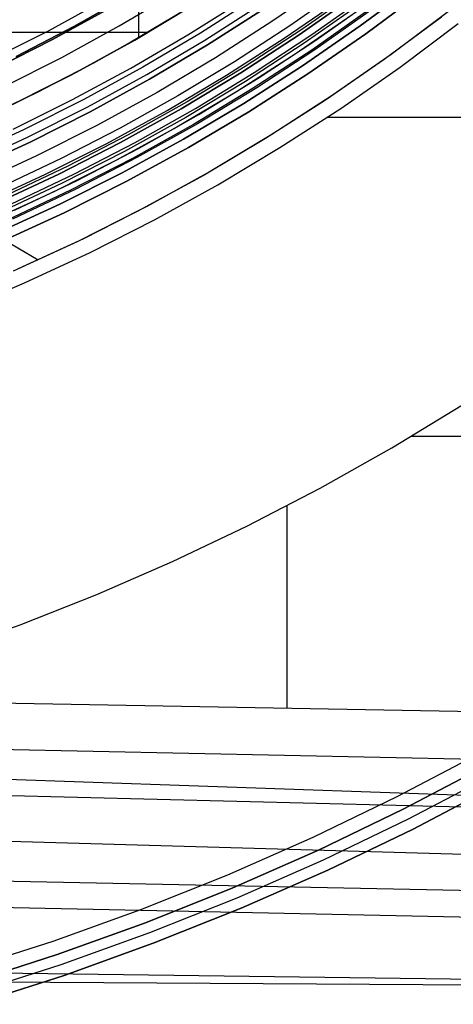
# Model space of a CAD drawing. Header units: millimetres. Extents: x 8926 to 10090, y -5004 to -3986.
# Tile 21 of 256: x 9537 to 9553, y -4449 to -4413. Entities that reach past the tile are written whole.
import ezdxf

# ---------------------------------------------------------------- set-up
doc = ezdxf.new("R2010")
doc.units = ezdxf.units.MM
for name, color, linetype in [('1', 7, 'Continuous'), ('COLOR EXT', 7, 'Continuous'), ('luz', 7, 'Continuous')]:
    doc.layers.add(name, color=color, linetype=linetype)
doc.layers.add('BLANCO METALICO', color=7, linetype='Continuous', true_color=0xededed)

msp = doc.modelspace()

# ---------------------------------------------------------------- linework, layer by layer
at = {"layer": '1', "color": 29, "true_color": 0x4d342b}
for p, q in [((9506.63, -4403.5, 34.462), (9537.912, -4421.75, 34.462)), ((9543.946, -4412.249, 60.562), (9541.915, -4413.485, 60.562)), ((9541.416, -4413.774, 42.462), (9543.49, -4412.535, 42.462)), ((9543.49, -4412.535, 51.512), (9541.416, -4413.774, 51.512)), ((9552.808, -4412.74, 46.264), (9550.722, -4414.303, 46.264)), ((9552.808, -4412.74, 34.462), (9550.722, -4414.303, 34.462)), ((9552.808, -4412.74, 40.363), (9550.722, -4414.303, 40.363)), ((9551.047, -4414.753, 65.657), (9553.149, -4413.178, 65.657)), ((9536.168, -4413.484, 63.281), (9539.062, -4413.485, 61.964)), ((9539.062, -4413.485, 61.964), (9541.915, -4413.485, 60.562)), ((9541.915, -4413.485, 59.568), (9539.911, -4414.614, 59.568)), ((9541.915, -4413.485, 60.562), (9539.911, -4414.614, 60.562)), ((9541.915, -4413.485, 60.065), (9539.911, -4414.614, 60.065)), ((9541.915, -4413.485, 60.562), (9541.915, -4413.485, 59.568)), ((9539.301, -4414.94, 42.462), (9541.416, -4413.774, 42.462)), ((9541.416, -4413.774, 51.512), (9539.301, -4414.94, 51.512)), ((9550.722, -4414.303, 46.264), (9548.583, -4415.792, 46.264)), ((9550.722, -4414.303, 34.462), (9548.583, -4415.792, 34.462)), ((9550.722, -4414.303, 40.363), (9548.583, -4415.792, 40.363)), ((9539.911, -4414.614, 59.568), (9537.87, -4415.675, 59.568)), ((9539.911, -4414.614, 60.562), (9537.871, -4415.676, 60.562)), ((9539.911, -4414.614, 60.065), (9537.871, -4415.676, 60.065)), ((9548.892, -4416.253, 65.657), (9551.047, -4414.753, 65.657)), ((9537.147, -4416.033, 42.462), (9539.301, -4414.94, 42.462)), ((9539.301, -4414.94, 51.512), (9537.147, -4416.033, 51.512)), ((9537.87, -4415.675, 59.568), (9535.796, -4416.669, 59.568)), ((9537.871, -4415.676, 60.562), (9535.796, -4416.67, 60.562)), ((9537.871, -4415.676, 60.065), (9535.796, -4416.67, 60.065)), ((9548.583, -4415.792, 46.264), (9546.393, -4417.206, 46.264)), ((9548.583, -4415.792, 34.462), (9546.393, -4417.206, 34.462)), ((9548.583, -4415.792, 40.363), (9546.393, -4417.206, 40.363)), ((9546.686, -4417.678, 65.657), (9548.892, -4416.253, 65.657)), ((9548.415, -4416.571, 65.657), (9566.705, -4416.571, 65.657)), ((9546.393, -4417.206, 46.264), (9544.155, -4418.543, 46.264)), ((9546.393, -4417.206, 34.462), (9544.155, -4418.543, 34.462)), ((9546.393, -4417.206, 40.363), (9544.155, -4418.543, 40.363)), ((9544.432, -4419.025, 65.657), (9546.686, -4417.678, 65.657)), ((9544.155, -4418.543, 46.264), (9541.873, -4419.802, 46.264)), ((9544.155, -4418.543, 34.462), (9541.873, -4419.802, 34.462)), ((9544.155, -4418.543, 40.363), (9541.873, -4419.802, 40.363)), ((9542.132, -4420.293, 65.657), (9544.432, -4419.025, 65.657)), ((9541.873, -4419.802, 46.264), (9539.548, -4420.981, 46.264)), ((9541.873, -4419.802, 34.462), (9539.548, -4420.981, 34.462)), ((9541.873, -4419.802, 40.363), (9539.548, -4420.981, 40.363)), ((9539.79, -4421.48, 65.657), (9542.132, -4420.293, 65.657)), ((9539.548, -4420.981, 46.264), (9537.183, -4422.078, 46.264)), ((9539.548, -4420.981, 34.462), (9537.183, -4422.078, 34.462)), ((9539.548, -4420.981, 40.363), (9537.183, -4422.078, 40.363)), ((9537.408, -4422.585, 65.657), (9539.79, -4421.48, 65.657)), ((9534.989, -4423.607, 65.657), (9537.408, -4422.585, 65.657)), ((9550.75, -4428.566, 59.568), (9553.307, -4427.009, 59.568)), ((9551.464, -4428.144, 59.568), (9565.11, -4428.144, 59.568)), ((9548.142, -4430.034, 59.568), (9550.75, -4428.566, 59.568)), ((9545.484, -4431.411, 59.568), (9548.142, -4430.034, 59.568)), ((9546.948, -4438.007, 59.568), (9546.948, -4430.666, 59.568)), ((9542.781, -4432.695, 59.568), (9545.484, -4431.411, 59.568)), ((9540.034, -4433.886, 59.568), (9542.781, -4432.695, 59.568)), ((9537.249, -4434.982, 59.568), (9540.034, -4433.886, 59.568)), ((9534.427, -4435.981, 59.568), (9537.249, -4434.982, 59.568)), ((9564.982, -4441.572, 65.657), (9447.7, -4437.51, 65.657)), ((9528.69, -4437.686, 59.568), (9565.013, -4438.326, 59.568)), ((9447.696, -4438.945, 59.449), (9564.979, -4441.878, 59.561)), ((9521.502, -4439.175, 59.552), (9564.996, -4440.102, 59.566)), ((9564.963, -4443.654, 59.552), (9447.692, -4440.284, 59.331)), ((9447.686, -4442.481, 65.232), (9564.951, -4444.846, 65.612)), ((9447.683, -4443.369, 58.993), (9564.942, -4445.821, 59.537)), ((9447.674, -4446.441, 58.554), (9564.922, -4447.988, 59.524)), ((9564.92, -4448.118, 65.528), (9447.672, -4447.422, 64.555))]:
    msp.add_line(p, q, dxfattribs=at)
at = {"layer": '1', "color": 250, "true_color": 0x111111}
for p, q in [((9539.202, -4413.283, 45.792), (9541.254, -4412.125, 45.792)), ((9541.254, -4412.125, 45.792), (9539.202, -4413.283, 45.792)), ((9541.555, -4412.009, 56.8), (9541.555, -4413.694, 56.8)), ((9538.428, -4413.757, 56.8), (9540.489, -4412.63, 56.8)), ((9540.489, -4412.63, 58.12), (9538.428, -4413.757, 58.12)), ((9540.489, -4412.63, 57.46), (9538.428, -4413.757, 57.46)), ((9543.272, -4412.67, 47.3), (9541.208, -4413.893, 47.3)), ((9543.272, -4412.67, 56.8), (9541.208, -4413.893, 56.8)), ((9543.272, -4412.67, 52.05), (9541.208, -4413.893, 52.05)), ((9537.112, -4414.369, 45.792), (9539.202, -4413.283, 45.792)), ((9539.202, -4413.283, 45.792), (9537.112, -4414.369, 45.792)), ((9536.329, -4414.813, 56.8), (9538.428, -4413.757, 56.8)), ((9538.428, -4413.757, 58.12), (9536.329, -4414.813, 58.12)), ((9538.428, -4413.757, 57.46), (9536.329, -4414.813, 57.46)), ((9541.208, -4413.893, 47.3), (9539.104, -4415.044, 47.3)), ((9541.208, -4413.893, 56.8), (9539.104, -4415.044, 56.8)), ((9541.208, -4413.893, 52.05), (9539.104, -4415.044, 52.05)), ((9539.104, -4415.044, 47.3), (9536.96, -4416.123, 47.3)), ((9539.104, -4415.044, 56.8), (9536.96, -4416.123, 56.8)), ((9539.104, -4415.044, 52.05), (9536.96, -4416.123, 52.05))]:
    msp.add_line(p, q, dxfattribs=at)
at = {"layer": 'BLANCO METALICO'}
for p, q in [((9553.935, -4439.656, 219.116), (9550.933, -4441.232, 219.116)), ((9553.935, -4439.656, 219.916), (9550.933, -4441.232, 219.916)), ((9551.158, -4441.679, 223.532), (9554.175, -4440.095, 223.532)), ((9554.175, -4440.095, 221.916), (9551.158, -4441.679, 221.916)), ((9551.158, -4441.679, 222.724), (9554.175, -4440.095, 222.724)), ((9554.175, -4440.095, 220.416), (9551.158, -4441.679, 220.416)), ((9554.367, -4440.446, 223.532), (9551.338, -4442.036, 223.532)), ((9554.559, -4440.797, 223.532), (9551.517, -4442.393, 223.532)), ((9551.517, -4442.393, 221.916), (9554.559, -4440.797, 221.916)), ((9551.517, -4442.393, 220.416), (9554.559, -4440.797, 220.416)), ((9554.559, -4440.797, 222.724), (9551.517, -4442.393, 222.724)), ((9554.559, -4440.797, 221.166), (9551.517, -4442.393, 221.166)), ((9550.933, -4441.232, 219.116), (9547.879, -4442.703, 219.116)), ((9550.933, -4441.232, 219.916), (9547.879, -4442.703, 219.916)), ((9548.088, -4443.157, 223.532), (9551.158, -4441.679, 223.532)), ((9551.158, -4441.679, 221.916), (9548.088, -4443.157, 221.916)), ((9548.088, -4443.157, 222.724), (9551.158, -4441.679, 222.724)), ((9551.158, -4441.679, 220.416), (9548.088, -4443.157, 220.416)), ((9551.338, -4442.036, 223.532), (9548.255, -4443.52, 223.532)), ((9551.517, -4442.393, 223.532), (9548.423, -4443.884, 223.532)), ((9548.423, -4443.884, 221.916), (9551.517, -4442.393, 221.916)), ((9548.423, -4443.884, 220.416), (9551.517, -4442.393, 220.416)), ((9551.517, -4442.393, 222.724), (9548.423, -4443.884, 222.724)), ((9551.517, -4442.393, 221.166), (9548.423, -4443.884, 221.166)), ((9547.879, -4442.703, 219.116), (9544.776, -4444.067, 219.116)), ((9547.879, -4442.703, 219.916), (9544.776, -4444.067, 219.916)), ((9544.969, -4444.528, 223.532), (9548.088, -4443.157, 223.532)), ((9548.088, -4443.157, 221.916), (9544.969, -4444.528, 221.916)), ((9544.969, -4444.528, 222.724), (9548.088, -4443.157, 222.724)), ((9548.088, -4443.157, 220.416), (9544.969, -4444.528, 220.416)), ((9548.255, -4443.52, 223.532), (9545.124, -4444.897, 223.532)), ((9544.776, -4444.067, 219.116), (9541.627, -4445.324, 219.116)), ((9544.776, -4444.067, 219.916), (9541.627, -4445.324, 219.916)), ((9548.423, -4443.884, 223.532), (9545.278, -4445.266, 223.532)), ((9545.278, -4445.266, 221.916), (9548.423, -4443.884, 221.916)), ((9545.278, -4445.266, 220.416), (9548.423, -4443.884, 220.416)), ((9548.423, -4443.884, 222.724), (9545.278, -4445.266, 222.724)), ((9548.423, -4443.884, 221.166), (9545.278, -4445.266, 221.166)), ((9541.805, -4445.791, 223.532), (9544.969, -4444.528, 223.532)), ((9544.969, -4444.528, 221.916), (9541.805, -4445.791, 221.916)), ((9541.805, -4445.791, 222.724), (9544.969, -4444.528, 222.724)), ((9544.969, -4444.528, 220.416), (9541.805, -4445.791, 220.416)), ((9545.124, -4444.897, 223.532), (9541.946, -4446.165, 223.532)), ((9541.627, -4445.324, 219.116), (9538.437, -4446.471, 219.116)), ((9541.627, -4445.324, 219.916), (9538.437, -4446.471, 219.916)), ((9545.278, -4445.266, 223.532), (9542.088, -4446.539, 223.532)), ((9542.088, -4446.539, 221.916), (9545.278, -4445.266, 221.916)), ((9542.088, -4446.539, 220.416), (9545.278, -4445.266, 220.416)), ((9545.278, -4445.266, 222.724), (9542.088, -4446.539, 222.724)), ((9545.278, -4445.266, 221.166), (9542.088, -4446.539, 221.166)), ((9538.598, -4446.944, 223.532), (9541.805, -4445.791, 223.532)), ((9541.805, -4445.791, 221.916), (9538.598, -4446.944, 221.916)), ((9538.598, -4446.944, 222.724), (9541.805, -4445.791, 222.724)), ((9541.805, -4445.791, 220.416), (9538.598, -4446.944, 220.416)), ((9541.946, -4446.165, 223.532), (9538.727, -4447.323, 223.532)), ((9538.437, -4446.471, 219.116), (9535.21, -4447.508, 219.116)), ((9538.437, -4446.471, 219.916), (9535.21, -4447.508, 219.916)), ((9542.088, -4446.539, 223.532), (9538.856, -4447.702, 223.532)), ((9538.856, -4447.702, 221.916), (9542.088, -4446.539, 221.916)), ((9538.856, -4447.702, 220.416), (9542.088, -4446.539, 220.416)), ((9542.088, -4446.539, 222.724), (9538.856, -4447.702, 222.724)), ((9542.088, -4446.539, 221.166), (9538.856, -4447.702, 221.166)), ((9535.354, -4447.986, 223.532), (9538.598, -4446.944, 223.532)), ((9538.598, -4446.944, 221.916), (9535.354, -4447.986, 221.916)), ((9535.354, -4447.986, 222.724), (9538.598, -4446.944, 222.724)), ((9538.598, -4446.944, 220.416), (9535.354, -4447.986, 220.416)), ((9538.727, -4447.323, 223.532), (9535.47, -4448.369, 223.532)), ((9538.856, -4447.702, 223.532), (9535.586, -4448.752, 223.532)), ((9535.586, -4448.752, 221.916), (9538.856, -4447.702, 221.916)), ((9535.586, -4448.752, 220.416), (9538.856, -4447.702, 220.416)), ((9538.856, -4447.702, 222.724), (9535.586, -4448.752, 222.724)), ((9538.856, -4447.702, 221.166), (9535.586, -4448.752, 221.166))]:
    msp.add_line(p, q, dxfattribs=at)
at = {"layer": 'COLOR EXT', "color": 30, "true_color": 0xff8d00}
for p, q in [((9549.013, -4411.88, 19.162), (9547.044, -4413.254, 19.162)), ((9549.494, -4411.972, -4.938), (9547.482, -4413.389, -4.938)), ((9547.847, -4413.573, -29.038), (9549.892, -4412.124, -29.038)), ((9551.847, -4412.03, -29.038), (9549.8, -4413.549, -29.038)), ((9549.8, -4413.549, -31.038), (9551.847, -4412.03, -31.038)), ((9551.847, -4412.03, -30.038), (9549.8, -4413.549, -30.038)), ((9547.99, -4413.778, 21.262), (9550.041, -4412.324, 21.262)), ((9549.305, -4412.858, 34.462), (9547.231, -4414.29, 34.462)), ((9549.305, -4412.858, 27.862), (9547.231, -4414.29, 27.862)), ((9552.548, -4412.941, 34.462), (9550.469, -4414.485, 34.462)), ((9552.548, -4412.941, -31.038), (9550.469, -4414.485, -31.038)), ((9552.548, -4412.941, 1.712), (9550.469, -4414.485, 1.712)), ((9547.044, -4413.254, 19.162), (9545.03, -4414.562, 19.162)), ((9547.482, -4413.389, -4.938), (9545.423, -4414.737, -4.938)), ((9545.754, -4414.951, -29.038), (9547.847, -4413.573, -29.038)), ((9549.8, -4413.549, -29.038), (9547.702, -4414.998, -29.038)), ((9547.702, -4414.998, -31.038), (9549.8, -4413.549, -31.038)), ((9549.8, -4413.549, -30.038), (9547.702, -4414.998, -30.038)), ((9545.889, -4415.161, 21.262), (9547.99, -4413.778, 21.262)), ((9547.231, -4414.29, 34.462), (9545.109, -4415.649, 34.462)), ((9547.231, -4414.29, 27.862), (9545.109, -4415.649, 27.862)), ((9545.03, -4414.562, 19.162), (9542.974, -4415.802, 19.162)), ((9545.423, -4414.737, -4.938), (9543.32, -4416.014, -4.938)), ((9550.469, -4414.485, 34.462), (9548.338, -4415.955, 34.462)), ((9550.469, -4414.485, -31.038), (9548.338, -4415.955, -31.038)), ((9550.469, -4414.485, 1.712), (9548.338, -4415.955, 1.712)), ((9543.614, -4416.256, -29.038), (9545.754, -4414.951, -29.038)), ((9547.702, -4414.998, -29.038), (9545.555, -4416.373, -29.038)), ((9545.555, -4416.373, -31.038), (9547.702, -4414.998, -31.038)), ((9547.702, -4414.998, -30.038), (9545.555, -4416.373, -30.038)), ((9543.742, -4416.471, 21.262), (9545.889, -4415.161, 21.262)), ((9542.974, -4415.802, 19.162), (9540.878, -4416.972, 19.162)), ((9545.109, -4415.649, 34.462), (9542.941, -4416.934, 34.462)), ((9545.109, -4415.649, 27.862), (9542.941, -4416.934, 27.862)), ((9543.32, -4416.014, -4.938), (9541.174, -4417.219, -4.938)), ((9548.338, -4415.955, 34.462), (9546.158, -4417.352, 34.462)), ((9548.338, -4415.955, -31.038), (9546.158, -4417.352, -31.038)), ((9548.338, -4415.955, 1.712), (9546.158, -4417.352, 1.712)), ((9541.431, -4417.487, -29.038), (9543.614, -4416.256, -29.038)), ((9541.551, -4417.706, 21.262), (9543.742, -4416.471, 21.262)), ((9545.555, -4416.373, -29.038), (9543.362, -4417.673, -29.038)), ((9543.362, -4417.673, -31.038), (9545.555, -4416.373, -31.038)), ((9545.555, -4416.373, -30.038), (9543.362, -4417.673, -30.038)), ((9542.941, -4416.934, 34.462), (9540.73, -4418.144, 34.462)), ((9542.941, -4416.934, 27.862), (9540.73, -4418.144, 27.862)), ((9540.878, -4416.972, 19.162), (9538.744, -4418.073, 19.162)), ((9541.174, -4417.219, -4.938), (9538.988, -4418.351, -4.938)), ((9539.207, -4418.641, -29.038), (9541.431, -4417.487, -29.038)), ((9546.158, -4417.352, 34.462), (9543.931, -4418.672, 34.462)), ((9546.158, -4417.352, -31.038), (9543.931, -4418.672, -31.038)), ((9546.158, -4417.352, 1.712), (9543.931, -4418.672, 1.712)), ((9539.319, -4418.865, 21.262), (9541.551, -4417.706, 21.262)), ((9543.362, -4417.673, -29.038), (9541.125, -4418.896, -29.038)), ((9541.125, -4418.896, -31.038), (9543.362, -4417.673, -31.038)), ((9543.362, -4417.673, -30.038), (9541.125, -4418.896, -30.038)), ((9538.744, -4418.073, 19.162), (9536.574, -4419.101, 19.162)), ((9538.988, -4418.351, -4.938), (9536.766, -4419.407, -4.938)), ((9540.73, -4418.144, 34.462), (9538.479, -4419.276, 34.462)), ((9540.73, -4418.144, 27.862), (9538.479, -4419.276, 27.862)), ((9536.944, -4419.719, -29.038), (9539.207, -4418.641, -29.038)), ((9543.931, -4418.672, 34.462), (9541.66, -4419.915, 34.462)), ((9543.931, -4418.672, -31.038), (9541.66, -4419.915, -31.038)), ((9543.931, -4418.672, 1.712), (9541.66, -4419.915, 1.712)), ((9537.048, -4419.946, 21.262), (9539.319, -4418.865, 21.262)), ((9541.125, -4418.896, -29.038), (9538.848, -4420.042, -29.038)), ((9538.848, -4420.042, -31.038), (9541.125, -4418.896, -31.038)), ((9541.125, -4418.896, -30.038), (9538.848, -4420.042, -30.038)), ((9538.479, -4419.276, 34.462), (9536.19, -4420.33, 34.462)), ((9538.479, -4419.276, 27.862), (9536.19, -4420.33, 27.862)), ((9538.848, -4420.042, -29.038), (9536.532, -4421.108, -29.038)), ((9536.532, -4421.108, -31.038), (9538.848, -4420.042, -31.038)), ((9538.848, -4420.042, -30.038), (9536.532, -4421.108, -30.038)), ((9541.66, -4419.915, 34.462), (9539.347, -4421.078, 34.462)), ((9541.66, -4419.915, -31.038), (9539.347, -4421.078, -31.038)), ((9541.66, -4419.915, 1.712), (9539.347, -4421.078, 1.712)), ((9539.347, -4421.078, 34.462), (9536.995, -4422.161, 34.462)), ((9539.347, -4421.078, -31.038), (9536.995, -4422.161, -31.038)), ((9539.347, -4421.078, 1.712), (9536.995, -4422.161, 1.712))]:
    msp.add_line(p, q, dxfattribs=at)
at = {"layer": 'luz', "color": 7, "true_color": 0xffffff}
for p, q in [((9548.461, -4411.679, -31.56), (9546.428, -4413.083, -31.56)), ((9551.633, -4411.752, -31.038), (9549.596, -4413.265, -31.038)), ((9549.596, -4413.265, -29.238), (9551.633, -4411.752, -29.238)), ((9549.596, -4413.265, -30.138), (9551.633, -4411.752, -30.138)), ((9540.85, -4413.264, -29.63), (9542.892, -4412.053, -29.63)), ((9545.846, -4412.208, -26.798), (9543.797, -4413.521, -26.798)), ((9546.843, -4413.707, -31.038), (9548.897, -4412.289, -31.038)), ((9547.381, -4413.587, -25.355), (9549.447, -4412.139, -25.343)), ((9547.381, -4413.587, -27.355), (9549.447, -4412.139, -27.343)), ((9549.447, -4412.139, -26.343), (9547.381, -4413.587, -26.355)), ((9549.447, -4412.139, -28.343), (9547.381, -4413.587, -28.355)), ((9547.381, -4413.587, -23.538), (9549.447, -4412.139, -23.538)), ((9549.447, -4412.139, -29.238), (9547.381, -4413.587, -29.238)), ((9547.381, -4413.587, -24.532), (9549.447, -4412.139, -24.532)), ((9547.381, -4413.587, -26.788), (9549.447, -4412.139, -26.788)), ((9547.381, -4413.587, -28.644), (9549.447, -4412.139, -28.644)), ((9540.317, -4412.329, -29.917), (9538.267, -4413.451, -29.917)), ((9543.34, -4413.583, -26.763), (9545.369, -4412.301, -26.763)), ((9543.954, -4413.776, -31.038), (9546.013, -4412.458, -31.038)), ((9544.059, -4413.946, -26.298), (9546.123, -4412.625, -26.298)), ((9546.123, -4412.625, -23.538), (9544.059, -4413.946, -23.538)), ((9544.059, -4413.946, -24.918), (9546.123, -4412.625, -24.918)), ((9549.646, -4412.437, -25.549), (9547.567, -4413.894, -25.561)), ((9549.646, -4412.437, -27.549), (9547.567, -4413.894, -27.561)), ((9549.646, -4412.437, -26.136), (9547.567, -4413.894, -26.147)), ((9549.646, -4412.437, -28.136), (9547.567, -4413.894, -28.147)), ((9549.915, -4412.684, -25.755), (9547.84, -4414.141, -25.766)), ((9549.915, -4412.684, -27.755), (9547.84, -4414.141, -27.766)), ((9549.915, -4412.684, -25.928), (9547.84, -4414.141, -25.94)), ((9549.915, -4412.684, -27.928), (9547.84, -4414.141, -27.94)), ((9550.011, -4412.676, -25.841), (9547.951, -4414.126, -25.853)), ((9550.011, -4412.676, -27.841), (9547.951, -4414.126, -27.853)), ((9538.767, -4414.403, -29.63), (9540.85, -4413.264, -29.63)), ((9546.428, -4413.083, -31.56), (9544.348, -4414.415, -31.56)), ((9549.596, -4413.265, -31.038), (9547.508, -4414.706, -31.038)), ((9547.508, -4414.706, -29.238), (9549.596, -4413.265, -29.238)), ((9547.508, -4414.706, -30.138), (9549.596, -4413.265, -30.138)), ((9538.267, -4413.451, -29.917), (9536.179, -4414.501, -29.917)), ((9541.267, -4414.796, -26.763), (9543.34, -4413.583, -26.763)), ((9543.797, -4413.521, -26.798), (9541.703, -4414.762, -26.798)), ((9544.741, -4415.053, -31.038), (9546.843, -4413.707, -31.038)), ((9545.266, -4414.963, -25.367), (9547.381, -4413.587, -25.355)), ((9545.266, -4414.963, -27.367), (9547.381, -4413.587, -27.355)), ((9547.381, -4413.587, -26.355), (9545.266, -4414.963, -26.367)), ((9547.381, -4413.587, -28.355), (9545.266, -4414.963, -28.367)), ((9545.266, -4414.963, -23.538), (9547.381, -4413.587, -23.538)), ((9547.381, -4413.587, -29.238), (9545.266, -4414.963, -29.238)), ((9545.266, -4414.963, -24.532), (9547.381, -4413.587, -24.532)), ((9545.266, -4414.963, -26.788), (9547.381, -4413.587, -26.788)), ((9545.266, -4414.963, -28.644), (9547.381, -4413.587, -28.644)), ((9541.852, -4415.023, -31.038), (9543.954, -4413.776, -31.038)), ((9541.951, -4415.196, -26.298), (9544.059, -4413.946, -26.298)), ((9544.059, -4413.946, -23.538), (9541.951, -4415.196, -23.538)), ((9541.951, -4415.196, -24.918), (9544.059, -4413.946, -24.918)), ((9547.567, -4413.894, -25.561), (9545.438, -4415.277, -25.573)), ((9547.567, -4413.894, -27.561), (9545.438, -4415.277, -27.573)), ((9547.567, -4413.894, -26.147), (9545.438, -4415.277, -26.159)), ((9547.567, -4413.894, -28.147), (9545.438, -4415.277, -28.159)), ((9536.646, -4415.47, -29.63), (9538.767, -4414.403, -29.63)), ((9544.348, -4414.415, -31.56), (9542.223, -4415.674, -31.56)), ((9547.84, -4414.141, -25.766), (9545.716, -4415.526, -25.778)), ((9547.84, -4414.141, -27.766), (9545.716, -4415.526, -27.778)), ((9547.84, -4414.141, -25.94), (9545.716, -4415.526, -25.951)), ((9547.84, -4414.141, -27.94), (9545.716, -4415.526, -27.951)), ((9547.951, -4414.126, -25.853), (9545.843, -4415.505, -25.864)), ((9547.951, -4414.126, -27.853), (9545.843, -4415.505, -27.864)), ((9541.703, -4414.762, -26.798), (9539.568, -4415.93, -26.798)), ((9547.508, -4414.706, -31.038), (9545.371, -4416.075, -31.038)), ((9545.371, -4416.075, -29.238), (9547.508, -4414.706, -29.238)), ((9545.371, -4416.075, -30.138), (9547.508, -4414.706, -30.138)), ((9539.155, -4415.937, -26.763), (9541.267, -4414.796, -26.763)), ((9539.708, -4416.196, -31.038), (9541.852, -4415.023, -31.038)), ((9542.594, -4416.326, -31.038), (9544.741, -4415.053, -31.038)), ((9543.104, -4416.264, -25.379), (9545.266, -4414.963, -25.367)), ((9543.104, -4416.264, -27.379), (9545.266, -4414.963, -27.367)), ((9545.266, -4414.963, -26.367), (9543.104, -4416.264, -26.379)), ((9545.266, -4414.963, -28.367), (9543.104, -4416.264, -28.379)), ((9543.104, -4416.264, -23.538), (9545.266, -4414.963, -23.538)), ((9545.266, -4414.963, -29.238), (9543.104, -4416.264, -29.238)), ((9543.104, -4416.264, -24.532), (9545.266, -4414.963, -24.532)), ((9543.104, -4416.264, -26.788), (9545.266, -4414.963, -26.788)), ((9543.104, -4416.264, -28.644), (9545.266, -4414.963, -28.644)), ((9539.801, -4416.373, -26.298), (9541.951, -4415.196, -26.298)), ((9541.951, -4415.196, -23.538), (9539.801, -4416.373, -23.538)), ((9539.801, -4416.373, -24.918), (9541.951, -4415.196, -24.918)), ((9545.438, -4415.277, -25.573), (9543.263, -4416.586, -25.584)), ((9545.438, -4415.277, -27.573), (9543.263, -4416.586, -27.584)), ((9545.438, -4415.277, -26.159), (9543.263, -4416.586, -26.171)), ((9545.438, -4415.277, -28.159), (9543.263, -4416.586, -28.171)), ((9545.843, -4415.505, -25.864), (9543.689, -4416.81, -25.875)), ((9545.843, -4415.505, -27.864), (9543.689, -4416.81, -27.875)), ((9542.223, -4415.674, -31.56), (9540.056, -4416.86, -31.56)), ((9545.716, -4415.526, -25.778), (9543.546, -4416.836, -25.79)), ((9545.716, -4415.526, -27.778), (9543.546, -4416.836, -27.79)), ((9545.716, -4415.526, -25.951), (9543.546, -4416.836, -25.963)), ((9545.716, -4415.526, -27.951), (9543.546, -4416.836, -27.963)), ((9537.004, -4417.005, -26.763), (9539.155, -4415.937, -26.763)), ((9539.568, -4415.93, -26.798), (9537.394, -4417.024, -26.798)), ((9537.524, -4417.294, -31.038), (9539.708, -4416.196, -31.038)), ((9545.371, -4416.075, -31.038), (9543.188, -4417.369, -31.038)), ((9543.188, -4417.369, -29.238), (9545.371, -4416.075, -29.238)), ((9543.188, -4417.369, -30.138), (9545.371, -4416.075, -30.138)), ((9537.611, -4417.474, -26.298), (9539.801, -4416.373, -26.298)), ((9539.801, -4416.373, -23.538), (9537.611, -4417.474, -23.538)), ((9537.611, -4417.474, -24.918), (9539.801, -4416.373, -24.918)), ((9540.405, -4417.524, -31.038), (9542.594, -4416.326, -31.038)), ((9540.899, -4417.489, -25.39), (9543.104, -4416.264, -25.379)), ((9540.899, -4417.489, -27.39), (9543.104, -4416.264, -27.379)), ((9543.104, -4416.264, -26.379), (9540.899, -4417.489, -26.39)), ((9543.104, -4416.264, -28.379), (9540.899, -4417.489, -28.39)), ((9540.899, -4417.489, -23.538), (9543.104, -4416.264, -23.538)), ((9543.104, -4416.264, -29.238), (9540.899, -4417.489, -29.238)), ((9540.899, -4417.489, -24.532), (9543.104, -4416.264, -24.532)), ((9540.899, -4417.489, -26.788), (9543.104, -4416.264, -26.788)), ((9540.899, -4417.489, -28.644), (9543.104, -4416.264, -28.644)), ((9540.056, -4416.86, -31.56), (9537.85, -4417.97, -31.56)), ((9543.263, -4416.586, -25.584), (9541.043, -4417.818, -25.596)), ((9543.263, -4416.586, -27.584), (9541.043, -4417.818, -27.596)), ((9543.263, -4416.586, -26.171), (9541.043, -4417.818, -26.182)), ((9543.263, -4416.586, -28.171), (9541.043, -4417.818, -28.182)), ((9543.546, -4416.836, -25.79), (9541.331, -4418.07, -25.801)), ((9543.546, -4416.836, -27.79), (9541.331, -4418.07, -27.801)), ((9543.546, -4416.836, -25.963), (9541.331, -4418.07, -25.974)), ((9543.546, -4416.836, -27.963), (9541.331, -4418.07, -27.974)), ((9543.689, -4416.81, -25.875), (9541.491, -4418.04, -25.887)), ((9543.689, -4416.81, -27.875), (9541.491, -4418.04, -27.887)), ((9537.394, -4417.024, -26.798), (9535.183, -4418.042, -26.798)), ((9535.304, -4418.316, -31.038), (9537.524, -4417.294, -31.038)), ((9535.385, -4418.499, -26.298), (9537.611, -4417.474, -26.298)), ((9537.611, -4417.474, -23.538), (9535.385, -4418.499, -23.538)), ((9535.385, -4418.499, -24.918), (9537.611, -4417.474, -24.918)), ((9538.175, -4418.645, -31.038), (9540.405, -4417.524, -31.038)), ((9538.652, -4418.636, -25.402), (9540.899, -4417.489, -25.39)), ((9538.652, -4418.636, -27.402), (9540.899, -4417.489, -27.39)), ((9540.899, -4417.489, -26.39), (9538.652, -4418.636, -26.402)), ((9540.899, -4417.489, -28.39), (9538.652, -4418.636, -28.402)), ((9538.652, -4418.636, -23.538), (9540.899, -4417.489, -23.538)), ((9540.899, -4417.489, -29.238), (9538.652, -4418.636, -29.238)), ((9538.652, -4418.636, -24.532), (9540.899, -4417.489, -24.532)), ((9538.652, -4418.636, -26.788), (9540.899, -4417.489, -26.788)), ((9538.652, -4418.636, -28.644), (9540.899, -4417.489, -28.644)), ((9543.188, -4417.369, -31.038), (9540.962, -4418.586, -31.038)), ((9540.962, -4418.586, -29.238), (9543.188, -4417.369, -29.238)), ((9540.962, -4418.586, -30.138), (9543.188, -4417.369, -30.138)), ((9537.85, -4417.97, -31.56), (9535.606, -4419.003, -31.56)), ((9541.043, -4417.818, -25.596), (9538.781, -4418.972, -25.607)), ((9541.043, -4417.818, -27.596), (9538.781, -4418.972, -27.607)), ((9541.043, -4417.818, -26.182), (9538.781, -4418.972, -26.194)), ((9541.043, -4417.818, -28.182), (9538.781, -4418.972, -28.194)), ((9541.331, -4418.07, -25.801), (9539.075, -4419.226, -25.812)), ((9541.331, -4418.07, -27.801), (9539.075, -4419.226, -27.812)), ((9541.331, -4418.07, -25.974), (9539.075, -4419.226, -25.985)), ((9541.331, -4418.07, -27.974), (9539.075, -4419.226, -27.985)), ((9541.491, -4418.04, -25.887), (9539.253, -4419.195, -25.898)), ((9541.491, -4418.04, -27.887), (9539.253, -4419.195, -27.898)), ((9535.908, -4419.689, -31.038), (9538.175, -4418.645, -31.038)), ((9536.366, -4419.705, -25.413), (9538.652, -4418.636, -25.402)), ((9536.366, -4419.705, -27.413), (9538.652, -4418.636, -27.402)), ((9538.652, -4418.636, -26.402), (9536.366, -4419.705, -26.413)), ((9538.652, -4418.636, -28.402), (9536.366, -4419.705, -28.413)), ((9536.366, -4419.705, -23.538), (9538.652, -4418.636, -23.538)), ((9538.652, -4418.636, -29.238), (9536.366, -4419.705, -29.238)), ((9536.366, -4419.705, -24.532), (9538.652, -4418.636, -24.532)), ((9536.366, -4419.705, -26.788), (9538.652, -4418.636, -26.788)), ((9536.366, -4419.705, -28.644), (9538.652, -4418.636, -28.644)), ((9540.962, -4418.586, -31.038), (9538.696, -4419.727, -31.038)), ((9538.696, -4419.727, -29.238), (9540.962, -4418.586, -29.238)), ((9538.696, -4419.727, -30.138), (9540.962, -4418.586, -30.138)), ((9538.781, -4418.972, -25.607), (9536.481, -4420.046, -25.618)), ((9538.781, -4418.972, -27.607), (9536.481, -4420.046, -27.618)), ((9538.781, -4418.972, -26.194), (9536.481, -4420.046, -26.205)), ((9538.781, -4418.972, -28.194), (9536.481, -4420.046, -28.205)), ((9539.075, -4419.226, -25.812), (9536.781, -4420.304, -25.823)), ((9539.075, -4419.226, -27.812), (9536.781, -4420.304, -27.823)), ((9539.075, -4419.226, -25.985), (9536.781, -4420.304, -25.996)), ((9539.075, -4419.226, -27.985), (9536.781, -4420.304, -27.996)), ((9539.253, -4419.195, -25.898), (9536.976, -4420.271, -25.909)), ((9539.253, -4419.195, -27.898), (9536.976, -4420.271, -27.909)), ((9538.696, -4419.727, -31.038), (9536.391, -4420.788, -31.038)), ((9536.391, -4420.788, -29.238), (9538.696, -4419.727, -29.238)), ((9536.391, -4420.788, -30.138), (9538.696, -4419.727, -30.138))]:
    msp.add_line(p, q, dxfattribs=at)

doc.saveas('drawing.dxf')
